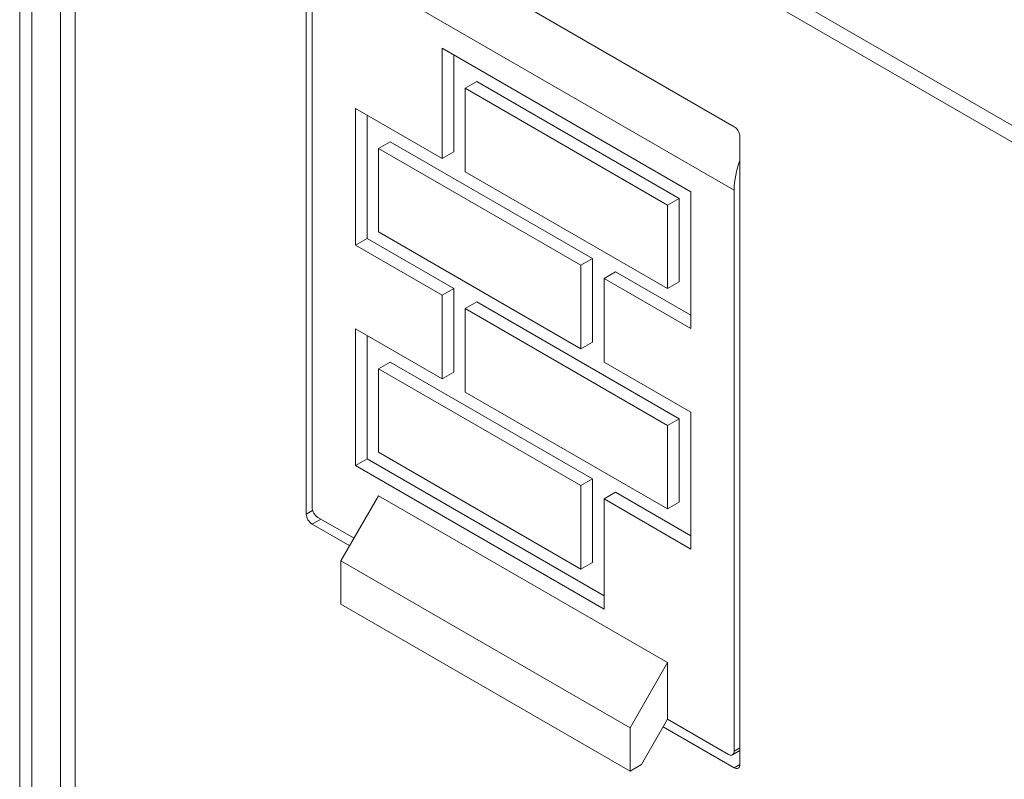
# Model space of a CAD drawing. Header units: millimetres. Extents: x -420 to 420, y -297 to 297.
# Tile 103 of 141: x 219 to 241, y 113 to 130. Entities that reach past the tile are written whole.
import ezdxf

# ---------------------------------------------------------------- set-up
doc = ezdxf.new("R2010")
doc.units = ezdxf.units.MM
doc.header["$MEASUREMENT"] = 0
doc.layers.add('layer 1', color=7, linetype='Continuous')

msp = doc.modelspace()

# ---------------------------------------------------------------- linework, layer by layer
at = {"layer": 'layer 1', "color": 7, "lineweight": 9}
for points in [[(218.597, 196.1239), (218.597, 196.1239), (218.597, 109.239), (218.597, 109.239)], [(218.8679, 195.8572), (218.8679, 195.8572), (218.8679, 109.3952), (218.8679, 109.3952)], [(221.9399, 145.1746), (221.9399, 145.1746), (257.2351, 124.7992), (257.2351, 124.7992)], [(221.711, 145.0425), (221.711, 145.0425), (257.2024, 124.5539), (257.2024, 124.5539)], [(221.4823, 139.1364), (221.4823, 139.1364), (257.4311, 118.3836), (257.4311, 118.3836)], [(221.4823, 138.7591), (221.4823, 138.7591), (257.4311, 118.0063), (257.4311, 118.0063)], [(219.5214, 109.7726), (219.5214, 109.7726), (219.5214, 138.0041), (219.5214, 138.0041)], [(219.8482, 109.9613), (219.8482, 109.9613), (219.8482, 137.8155), (219.8482, 137.8155)], [(225.0771, 133.2496), (225.0771, 133.2496), (225.0771, 119.0599), (225.0771, 119.0599)], [(234.7506, 127.8161), (234.7506, 127.8161), (225.208, 133.325), (225.208, 133.325)], [(234.7506, 126.382), (234.7506, 126.382), (225.208, 131.891), (225.208, 131.891)], [(225.208, 131.891), (225.208, 131.891), (225.208, 119.2109), (225.208, 119.2109)], [(228.1491, 129.5892), (228.1491, 129.5892), (233.7703, 126.3443), (233.7703, 126.3443)], [(228.1491, 127.0984), (228.1491, 127.0984), (228.1491, 129.5892), (228.1491, 129.5892)], [(228.4107, 127.2494), (228.4107, 127.2494), (228.4107, 129.4383), (228.4107, 129.4383)], [(228.9335, 128.8345), (228.9335, 128.8345), (228.6721, 128.6835), (228.6721, 128.6835)], [(228.6721, 128.6835), (228.6721, 128.6835), (233.2474, 126.0422), (233.2474, 126.0422)], [(228.6721, 126.7967), (228.6721, 126.7967), (228.6721, 128.6835), (228.6721, 128.6835)], [(228.9335, 128.8345), (228.9335, 128.8345), (233.5089, 126.1933), (233.5089, 126.1933)], [(226.1884, 128.2305), (226.1884, 128.2305), (228.1491, 127.0984), (228.1491, 127.0984)], [(226.1884, 125.1358), (226.1884, 125.1358), (226.1884, 128.2305), (226.1884, 128.2305)], [(226.4498, 125.2869), (226.4498, 125.2869), (226.4498, 128.0795), (226.4498, 128.0795)], [(234.8813, 127.5898), (234.8773, 127.682), (234.8285, 127.7663), (234.7506, 127.8161)], [(234.8813, 113.4001), (234.8813, 113.4001), (234.8813, 127.5898), (234.8813, 127.5898)], [(226.9728, 127.4757), (226.9728, 127.4757), (226.7112, 127.3249), (226.7112, 127.3249)], [(226.9728, 127.4757), (226.9728, 127.4757), (231.5479, 124.8345), (231.5479, 124.8345)], [(226.7112, 127.3249), (226.7112, 127.3249), (231.2865, 124.6834), (231.2865, 124.6834)], [(226.7112, 125.4379), (226.7112, 125.4379), (226.7112, 127.3249), (226.7112, 127.3249)], [(228.4107, 127.2494), (228.4107, 127.2494), (228.1491, 127.0984), (228.1491, 127.0984)], [(234.8813, 127.0518), (234.7992, 126.8379), (234.7551, 126.6113), (234.7506, 126.382)], [(228.6721, 126.7967), (228.6721, 126.7967), (233.2474, 124.1555), (233.2474, 124.1555)], [(233.7703, 123.2498), (233.7703, 123.2498), (233.7703, 126.3443), (233.7703, 126.3443)], [(234.7506, 126.382), (234.7506, 126.382), (234.7506, 113.702), (234.7506, 113.702)], [(233.5089, 126.1933), (233.5089, 126.1933), (233.2474, 126.0422), (233.2474, 126.0422)], [(233.2474, 124.1555), (233.2474, 124.1555), (233.2474, 126.0422), (233.2474, 126.0422)], [(233.5089, 124.3063), (233.5089, 124.3063), (233.5089, 126.1933), (233.5089, 126.1933)], [(226.7112, 125.4379), (226.7112, 125.4379), (231.2865, 122.7967), (231.2865, 122.7967)], [(226.4498, 125.2869), (226.4498, 125.2869), (226.1884, 125.1358), (226.1884, 125.1358)], [(226.1884, 125.1358), (226.1884, 125.1358), (228.1491, 124.0039), (228.1491, 124.0039)], [(226.4498, 125.2869), (226.4498, 125.2869), (228.4107, 124.1549), (228.4107, 124.1549)], [(231.5479, 124.8345), (231.5479, 124.8345), (231.2865, 124.6834), (231.2865, 124.6834)], [(231.2865, 122.7967), (231.2865, 122.7967), (231.2865, 124.6834), (231.2865, 124.6834)], [(231.5479, 122.9475), (231.5479, 122.9475), (231.5479, 124.8345), (231.5479, 124.8345)], [(232.0709, 124.5326), (232.0709, 124.5326), (231.8093, 124.3817), (231.8093, 124.3817)], [(232.0709, 124.5326), (232.0709, 124.5326), (233.7703, 123.5515), (233.7703, 123.5515)], [(231.8093, 122.4948), (231.8093, 122.4948), (231.8093, 124.3817), (231.8093, 124.3817)], [(231.8093, 124.3817), (231.8093, 124.3817), (233.7703, 123.2498), (233.7703, 123.2498)], [(233.5089, 124.3063), (233.5089, 124.3063), (233.2474, 124.1555), (233.2474, 124.1555)], [(228.1491, 124.0039), (228.1491, 124.0039), (228.4107, 124.1549), (228.4107, 124.1549)], [(228.1491, 122.1171), (228.1491, 122.1171), (228.1491, 124.0039), (228.1491, 124.0039)], [(228.4107, 122.2679), (228.4107, 122.2679), (228.4107, 124.1549), (228.4107, 124.1549)], [(228.9335, 123.853), (228.9335, 123.853), (228.6721, 123.7022), (228.6721, 123.7022)], [(228.9335, 123.853), (228.9335, 123.853), (233.5089, 121.2118), (233.5089, 121.2118)], [(228.6721, 121.8152), (228.6721, 121.8152), (228.6721, 123.7022), (228.6721, 123.7022)], [(228.6721, 123.7022), (228.6721, 123.7022), (233.2474, 121.0607), (233.2474, 121.0607)], [(226.1884, 123.249), (226.1884, 123.249), (228.1491, 122.1171), (228.1491, 122.1171)], [(226.1884, 120.1545), (226.1884, 120.1545), (226.1884, 123.249), (226.1884, 123.249)], [(226.4498, 120.3053), (226.4498, 120.3053), (226.4498, 123.098), (226.4498, 123.098)], [(231.5479, 122.9475), (231.5479, 122.9475), (231.2865, 122.7967), (231.2865, 122.7967)], [(226.9728, 122.4942), (226.9728, 122.4942), (226.7112, 122.3434), (226.7112, 122.3434)], [(226.9728, 122.4942), (226.9728, 122.4942), (231.5479, 119.853), (231.5479, 119.853)], [(231.8093, 122.4948), (231.8093, 122.4948), (233.7703, 121.3628), (233.7703, 121.3628)], [(226.7112, 120.4564), (226.7112, 120.4564), (226.7112, 122.3434), (226.7112, 122.3434)], [(226.7112, 122.3434), (226.7112, 122.3434), (231.2865, 119.7021), (231.2865, 119.7021)], [(228.4107, 122.2679), (228.4107, 122.2679), (228.1491, 122.1171), (228.1491, 122.1171)], [(228.6721, 121.8152), (228.6721, 121.8152), (233.2474, 119.1739), (233.2474, 119.1739)], [(233.7703, 118.2683), (233.7703, 118.2683), (233.7703, 121.3628), (233.7703, 121.3628)], [(233.5089, 121.2118), (233.5089, 121.2118), (233.2474, 121.0607), (233.2474, 121.0607)], [(233.5089, 119.3248), (233.5089, 119.3248), (233.5089, 121.2118), (233.5089, 121.2118)], [(233.2474, 119.1739), (233.2474, 119.1739), (233.2474, 121.0607), (233.2474, 121.0607)], [(226.7112, 120.4564), (226.7112, 120.4564), (231.2865, 117.8151), (231.2865, 117.8151)], [(226.4498, 120.3053), (226.4498, 120.3053), (226.1884, 120.1545), (226.1884, 120.1545)], [(226.4498, 120.3053), (226.4498, 120.3053), (231.8093, 117.2114), (231.8093, 117.2114)], [(226.1884, 120.1545), (226.1884, 120.1545), (231.8093, 116.9095), (231.8093, 116.9095)], [(231.5479, 119.853), (231.5479, 119.853), (231.2865, 119.7021), (231.2865, 119.7021)], [(231.5479, 117.966), (231.5479, 117.966), (231.5479, 119.853), (231.5479, 119.853)], [(231.2865, 117.8151), (231.2865, 117.8151), (231.2865, 119.7021), (231.2865, 119.7021)], [(232.0709, 119.5511), (232.0709, 119.5511), (231.8093, 119.4002), (231.8093, 119.4002)], [(232.0709, 119.5511), (232.0709, 119.5511), (233.7703, 118.57), (233.7703, 118.57)], [(226.7112, 119.4729), (226.7112, 119.4729), (225.8615, 118.0013), (225.8615, 118.0013)], [(233.2474, 115.6997), (233.2474, 115.6997), (226.7112, 119.4729), (226.7112, 119.4729)], [(231.8093, 116.9095), (231.8093, 116.9095), (231.8093, 119.4002), (231.8093, 119.4002)], [(231.8093, 119.4002), (231.8093, 119.4002), (233.7703, 118.2683), (233.7703, 118.2683)], [(225.0771, 119.0599), (225.0771, 119.0599), (225.2195, 119.142), (225.2195, 119.142)], [(225.208, 119.2109), (225.2121, 119.1187), (225.2609, 119.0342), (225.3387, 118.9845)], [(233.5089, 119.3248), (233.5089, 119.3248), (233.2474, 119.1739), (233.2474, 119.1739)], [(225.0771, 119.0599), (225.0814, 118.9676), (225.1302, 118.8831), (225.208, 118.8334)], [(225.404, 118.9467), (225.404, 118.9467), (225.208, 118.8334), (225.208, 118.8334)], [(226.1566, 118.5123), (226.1566, 118.5123), (225.3387, 118.9845), (225.3387, 118.9845)], [(225.208, 118.8334), (225.208, 118.8334), (226.0586, 118.3424), (226.0586, 118.3424)], [(232.3976, 114.2279), (232.3976, 114.2279), (225.8615, 118.0013), (225.8615, 118.0013)], [(225.8615, 118.0013), (225.8615, 118.0013), (225.8615, 117.0222), (225.8615, 117.0222)], [(231.5479, 117.966), (231.5479, 117.966), (231.2865, 117.8151), (231.2865, 117.8151)], [(232.3976, 113.249), (232.3976, 113.249), (225.8615, 117.0222), (225.8615, 117.0222)], [(233.2474, 115.6997), (233.2474, 115.6997), (232.3976, 114.2279), (232.3976, 114.2279)], [(233.2474, 114.4189), (233.2474, 114.4189), (233.2474, 115.6997), (233.2474, 115.6997)], [(232.3976, 114.2279), (232.3976, 114.2279), (232.3976, 113.249), (232.3976, 113.249)], [(232.6592, 113.3999), (232.6592, 113.3999), (233.2474, 114.4189), (233.2474, 114.4189)], [(233.1493, 114.249), (233.1493, 114.249), (234.7506, 113.3245), (234.7506, 113.3245)], [(234.6199, 113.6264), (234.6199, 113.6264), (233.2474, 114.4189), (233.2474, 114.4189)], [(234.7506, 113.702), (234.7506, 113.702), (234.8813, 113.7774), (234.8813, 113.7774)], [(234.7124, 113.6173), (234.7124, 113.6173), (234.8813, 113.7149), (234.8813, 113.7149)], [(232.3976, 113.249), (232.3976, 113.249), (232.6592, 113.3999), (232.6592, 113.3999)], [(234.7506, 113.3245), (234.7506, 113.3245), (234.8813, 113.4001), (234.8813, 113.4001)]]:
    msp.add_open_spline(points, degree=3, dxfattribs=at)
for points in [[(234.6199, 113.6264), (234.646, 113.6053), (234.6824, 113.6023), (234.7114, 113.6192), (234.7114, 113.6192), (234.7405, 113.6358), (234.756, 113.6689), (234.7506, 113.702)], [(234.7506, 113.3245), (234.7767, 113.3034), (234.8131, 113.3004), (234.8421, 113.3173), (234.8421, 113.3173), (234.8712, 113.3339), (234.8869, 113.367), (234.8813, 113.4001)]]:
    msp.add_open_spline(points, degree=3, knots=[0, 0, 0, 0, 0.3333333, 0.3333333, 0.3333333, 0.3333333, 1, 1, 1, 1], dxfattribs=at)

doc.saveas('drawing.dxf')
